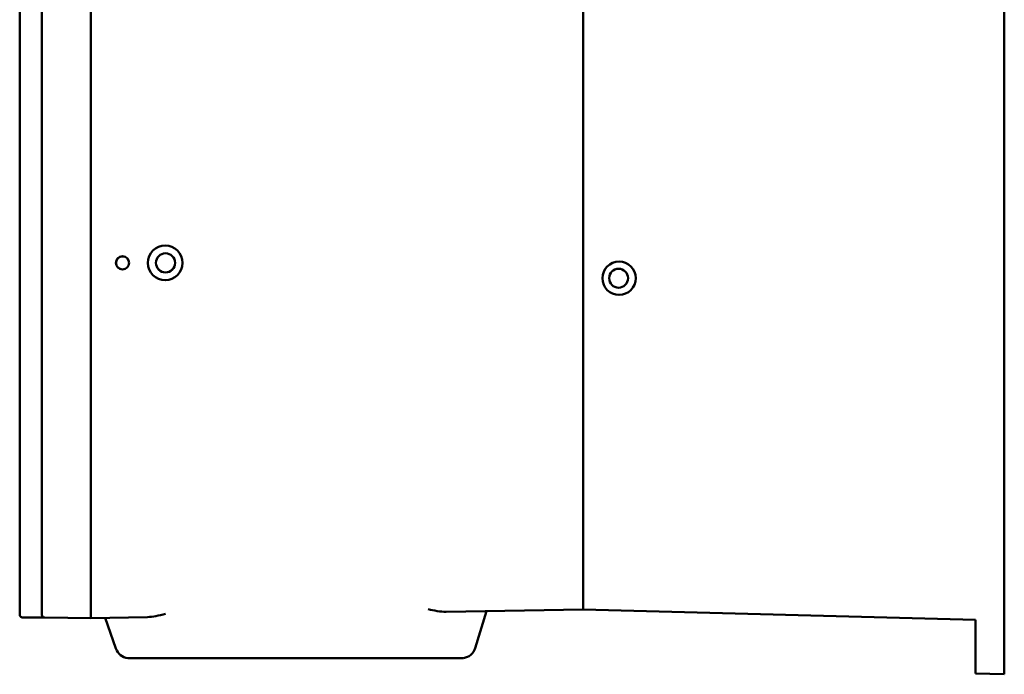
# Model space of a CAD drawing. Header units: inches. Extents: x 2.2 to 39.6, y -5.4 to 27.4.
# Tile 38 of 62: x 22.2 to 30.8, y 4.9 to 10.6. Entities that reach past the tile are written whole.
import ezdxf

# ---------------------------------------------------------------- set-up
doc = ezdxf.new("R2010")
doc.units = ezdxf.units.IN
doc.header["$MEASUREMENT"] = 0
doc.layers.add('Visible Edges(ANSI)', color=7, linetype='Continuous', lineweight=50)

msp = doc.modelspace()

# ---------------------------------------------------------------- linework, layer by layer
at = {"layer": 'Visible Edges(ANSI)'}
for p, q in [((30.8173, 16.2805), (30.8173, 4.8531)), ((22.4205, 15.7627), (22.4205, 5.3727)), ((22.849, 15.7662), (22.849, 5.3692)), ((27.1423, 15.7142), (27.1423, 5.4195)), ((27.1423, 5.4445), (27.1423, 15.6913)), ((22.2271, 5.3747), (22.2271, 11.6875)), ((25.9472, 5.3986), (27.1423, 5.4195)), ((30.5673, 5.3298), (27.1423, 5.4195)), ((22.849, 5.3442), (22.4453, 5.3477)), ((22.849, 5.3692), (22.849, 5.3442)), ((22.849, 5.3445), (23.3423, 5.3532)), ((22.9714, 5.3467), (23.0669, 5.0775)), ((26.2023, 5.0828), (26.3003, 5.4048)), ((30.5673, 5.3298), (30.5673, 4.8597)), ((25.697, 4.9942), (23.5889, 4.9942)), ((23.5894, 4.9951), (25.6975, 4.9951)), ((30.8173, 4.8531), (30.5673, 4.8597))]:
    msp.add_line(p, q, dxfattribs=at)
for centre, radius in [((23.4994, 8.4442), 0.0838), ((23.4994, 8.4442), 0.0835), ((23.1244, 8.4442), 0.0575), ((23.1244, 8.4442), 0.0566), ((27.4523, 8.3103), 0.0825)]:
    msp.add_circle(centre, radius, dxfattribs=at)
for centre, radius, start, end in [((22.4455, 5.3727), 0.025, 180, 269.5), ((23.1847, 5.1192), 0.125, 199.52808, 263.12037), ((26.0827, 5.1192), 0.125, 276.87963, 343.06593), ((23.1847, 4.9942), 0.015, 0, 3.43981), ((26.0827, 4.9942), 0.015, 176.56019, 180)]:
    msp.add_arc(centre, radius, start, end, dxfattribs=at)
for centre, major_axis, ratio in [((23.4968, 8.4442), (0.1511, 0), 0.999848), ((27.4561, 8.3103), (0.1456, 0), 0.999657)]:
    msp.add_ellipse(centre, major_axis=major_axis, ratio=ratio, dxfattribs=at)
for points, knots in [([(25.9472, 5.3986), (25.9232, 5.3982), (25.8967, 5.4012), (25.8431, 5.4099), (25.816, 5.4157), (25.7912, 5.4209)], [0.8050297, 0.8050297, 0.8050297, 0.8050297, 0.9978346, 0.9978346, 1.1907042, 1.1907042, 1.1907042, 1.1907042]), ([(22.2271, 5.3747), (22.2271, 5.372), (22.2276, 5.3694), (22.2291, 5.3645), (22.2302, 5.3624), (22.2328, 5.3585), (22.2343, 5.3571), (22.2376, 5.3542), (22.2391, 5.3533), (22.2426, 5.3514), (22.2438, 5.3511), (22.2466, 5.3502), (22.2473, 5.3501), (22.2484, 5.35), (22.2488, 5.3499), (22.2493, 5.3498), (22.2496, 5.3498), (22.25, 5.3498), (22.2502, 5.3498), (22.2506, 5.3497), (22.2507, 5.3497), (22.2513, 5.3497), (22.2514, 5.3497), (22.2525, 5.3497), (22.2525, 5.3497), (22.2551, 5.3496), (22.2581, 5.3496), (22.267, 5.3495), (22.273, 5.3495), (22.2891, 5.3493), (22.2991, 5.3492), (22.319, 5.349), (22.3264, 5.349), (22.343, 5.3488), (22.3517, 5.3488), (22.3678, 5.3486), (22.3737, 5.3486), (22.3872, 5.3484), (22.3948, 5.3484), (22.4043, 5.3483)], [9.325139, 9.325139, 9.325139, 9.325139, 9.325389, 9.325389, 9.325667, 9.325667, 9.326035, 9.326035, 9.326618, 9.326618, 9.327747, 9.327747, 9.329936, 9.329936, 9.331934, 9.331934, 9.334138, 9.334138, 9.337408, 9.337408, 9.344066, 9.344066, 9.366542, 9.366542, 9.612285, 9.612285, 10.065426, 10.065426, 10.518567, 10.518567, 10.971708, 10.971708, 11.198278, 11.198278, 11.39456, 11.39456, 11.492701, 11.492701, 11.590842, 11.590842, 11.590842, 11.590842]), ([(22.4421, 5.348), (22.4407, 5.348), (22.4386, 5.348), (22.4335, 5.348), (22.4303, 5.3481), (22.4231, 5.3481), (22.4189, 5.3482), (22.4112, 5.3482), (22.4078, 5.3483), (22.4043, 5.3483)], [0.2324865, 0.2324865, 0.2324865, 0.2324865, 0.3938393, 0.3938393, 0.5605844, 0.5605844, 0.7273295, 0.7273295, 0.8424521, 0.8424521, 0.8424521, 0.8424521]), ([(23.4986, 5.3809), (23.4724, 5.3744), (23.441, 5.3667), (23.392, 5.3574), (23.3648, 5.3535), (23.3423, 5.3532)], [0, 0, 0, 0, 0.2056521, 0.2056521, 0.3843145, 0.3843145, 0.3843145, 0.3843145]), ([(23.1698, 4.9951), (23.1698, 4.9951), (23.1792, 4.9951), (23.216, 4.9951), (23.2435, 4.9951), (23.3143, 4.9951), (23.3578, 4.9951), (23.4343, 4.9951), (23.4644, 4.9951), (23.5262, 4.9951), (23.5578, 4.9951), (23.5894, 4.9951)], [0, 0, 0, 0, 0.366616, 0.366616, 0.742915, 0.742915, 1.141022, 1.141022, 1.38029, 1.38029, 1.620735, 1.620735, 1.620735, 1.620735]), ([(23.5889, 4.9942), (23.5361, 4.9942), (23.4835, 4.9942), (23.3869, 4.9942), (23.3435, 4.9942), (23.2728, 4.9942), (23.2455, 4.9942), (23.218, 4.9942), (23.2112, 4.9942), (23.202, 4.9942), (23.1997, 4.9942), (23.1997, 4.9942)], [0, 0, 0, 0, 0.402308, 0.402308, 0.790869, 0.790869, 1.154442, 1.154442, 1.329121, 1.329121, 1.50303, 1.50303, 1.50303, 1.50303]), ([(26.0677, 4.9942), (26.0677, 4.9942), (26.0589, 4.9942), (26.0245, 4.9942), (25.9989, 4.9942), (25.933, 4.9942), (25.8928, 4.9942), (25.8008, 4.9942), (25.7492, 4.9942), (25.697, 4.9942)], [0, 0, 0, 0, 0.342203, 0.342203, 0.693159, 0.693159, 1.061109, 1.061109, 1.45835, 1.45835, 1.45835, 1.45835]), ([(25.6975, 4.9951), (25.7526, 4.9951), (25.8072, 4.9951), (25.9073, 4.9951), (25.9521, 4.9951), (26.0252, 4.9951), (26.0534, 4.9951), (26.0889, 4.9951), (26.0976, 4.9951), (26.0976, 4.9951)], [0, 0, 0, 0, 0.420356, 0.420356, 0.831137, 0.831137, 1.223645, 1.223645, 1.579789, 1.579789, 1.579789, 1.579789])]:
    msp.add_open_spline(points, degree=3, knots=knots, dxfattribs=at)

doc.saveas('drawing.dxf')
